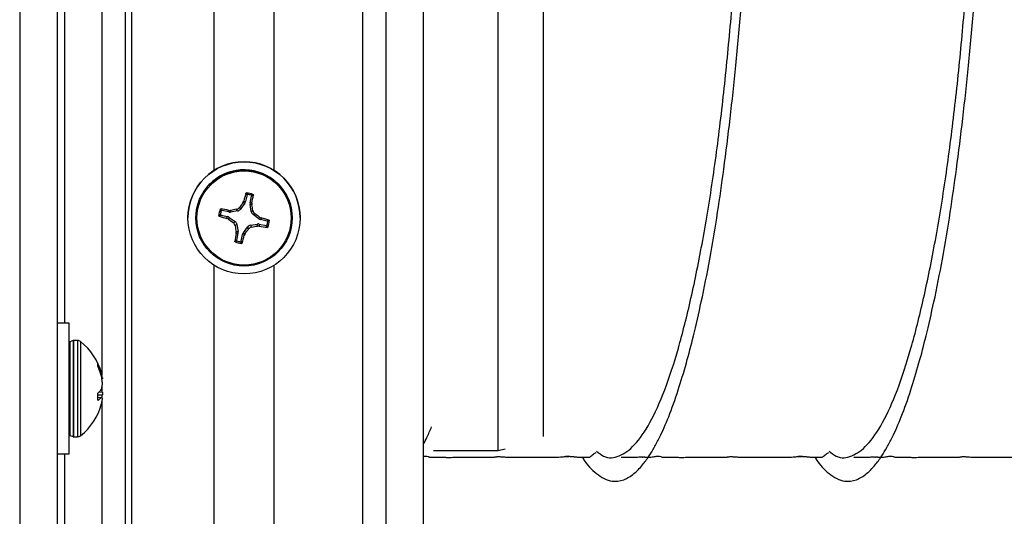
# Model space of a CAD drawing. Header units: inches. Extents: x 0.3 to 33.8, y 0.2 to 21.7.
# Tile 97 of 209: x 22.559 to 23.217, y 4.707 to 5.039. Entities that reach past the tile are written whole.
import ezdxf

# ---------------------------------------------------------------- set-up
doc = ezdxf.new("R2010")
doc.units = ezdxf.units.IN
doc.header["$MEASUREMENT"] = 0

msp = doc.modelspace()

# ---------------------------------------------------------------- linework, layer by layer
at = {"color": 7, "linetype": 'Continuous', "lineweight": 25}
for p, q in [((22.55853, 6.08901), (22.55853, 3.9891)), ((22.62927, 4.38159), (22.62927, 6.03152)), ((22.58353, 5.80356), (22.58353, 4.00364)), ((22.78778, 5.70631), (22.78778, 4.05638)), ((22.63353, 3.94713), (22.63353, 5.68131)), ((22.80353, 4.08069), (22.80353, 5.68062)), ((22.82853, 4.08069), (22.82853, 5.68062)), ((22.68863, 4.93812), (22.68863, 5.63131)), ((22.72843, 5.63131), (22.72843, 4.93812)), ((22.87853, 4.75052), (22.87853, 5.34652)), ((22.90853, 5.33709), (22.90853, 4.75996)), ((22.61353, 5.28315), (22.61353, 4.80086)), ((22.58853, 5.24825), (22.58853, 4.83577)), ((22.71052, 4.92165), (22.70946, 4.91713)), ((22.71257, 4.9164), (22.71363, 4.92092)), ((22.67718, 4.9136), (22.67633, 4.90625)), ((22.6983, 4.91022), (22.69378, 4.91128)), ((22.6983, 4.91022), (22.69834, 4.91132)), ((22.69834, 4.91132), (22.69956, 4.91131)), ((22.69956, 4.91131), (22.69952, 4.91018)), ((22.70417, 4.91094), (22.70345, 4.91201)), ((22.70547, 4.91326), (22.7062, 4.9122)), ((22.70896, 4.91603), (22.7062, 4.9122)), ((22.70783, 4.91644), (22.70836, 4.91753)), ((22.70896, 4.91603), (22.70783, 4.91644)), ((22.70836, 4.91753), (22.70946, 4.91713)), ((22.71329, 4.91053), (22.71252, 4.91519)), ((22.71376, 4.91504), (22.71252, 4.91519)), ((22.71257, 4.9164), (22.71377, 4.91626)), ((22.71377, 4.91626), (22.71376, 4.91504)), ((22.67103, 4.90634), (22.67103, 4.90627)), ((22.67633, 4.90625), (22.67633, 4.90622)), ((22.69305, 4.90817), (22.69757, 4.90711)), ((22.69707, 4.90591), (22.69757, 4.90711)), ((22.69816, 4.90537), (22.69707, 4.90591)), ((22.69868, 4.90661), (22.69816, 4.90537)), ((22.69868, 4.90661), (22.70251, 4.90385)), ((22.70417, 4.91094), (22.69952, 4.91018)), ((22.71329, 4.91053), (22.71446, 4.91115)), ((22.71572, 4.90913), (22.71454, 4.90851)), ((22.71838, 4.90575), (22.71454, 4.90851)), ((22.71838, 4.90575), (22.71889, 4.90677)), ((22.71889, 4.90677), (22.71998, 4.90624)), ((22.71998, 4.90624), (22.71948, 4.90525)), ((22.724, 4.90419), (22.71948, 4.90525)), ((22.74073, 4.90622), (22.74073, 4.90625)), ((22.74603, 4.90627), (22.74603, 4.90634)), ((22.70133, 4.90301), (22.70251, 4.90385)), ((22.70377, 4.90183), (22.70259, 4.90099)), ((22.70377, 4.90183), (22.70453, 4.89717)), ((22.7081, 4.89633), (22.71085, 4.90017)), ((22.71158, 4.89888), (22.71085, 4.90017)), ((22.71288, 4.90142), (22.71754, 4.90218)), ((22.71288, 4.90142), (22.71361, 4.90013)), ((22.7175, 4.90084), (22.71754, 4.90218)), ((22.71871, 4.90083), (22.7175, 4.90084)), ((22.71875, 4.90214), (22.71871, 4.90083)), ((22.71875, 4.90214), (22.72327, 4.90108)), ((22.70328, 4.89589), (22.70329, 4.89711)), ((22.70449, 4.89596), (22.70328, 4.89589)), ((22.70329, 4.89711), (22.70453, 4.89717)), ((22.70449, 4.89596), (22.70343, 4.89144)), ((22.70653, 4.89071), (22.7076, 4.89523)), ((22.70869, 4.89462), (22.7076, 4.89523)), ((22.7081, 4.89633), (22.70923, 4.89571)), ((22.70923, 4.89571), (22.70869, 4.89462)), ((22.68863, 4.36315), (22.68863, 4.87449)), ((22.72843, 4.87449), (22.72843, 4.36315)), ((22.59153, 4.83577), (22.58353, 4.83577)), ((22.59153, 4.74827), (22.59153, 4.83577)), ((22.59418, 4.82418), (22.59195, 4.82337)), ((22.59195, 4.82337), (22.59195, 4.78181)), ((22.59418, 4.82418), (22.59418, 4.78154)), ((22.59728, 4.82422), (22.5944, 4.82422)), ((22.5944, 4.82422), (22.5944, 4.78153)), ((22.59728, 4.82422), (22.59728, 4.78153)), ((22.59927, 4.82352), (22.59927, 4.78176)), ((22.61076, 4.80725), (22.61076, 4.80865)), ((22.61228, 4.8034), (22.61286, 4.80343)), ((22.61316, 4.8024), (22.61263, 4.80237)), ((22.61286, 4.80343), (22.61316, 4.8024)), ((22.61316, 4.80041), (22.61286, 4.80162)), ((22.61335, 4.79944), (22.61376, 4.79948)), ((22.61376, 4.79844), (22.61351, 4.79841)), ((22.61353, 4.79308), (22.61353, 4.79096)), ((22.61076, 4.78449), (22.61076, 4.78856)), ((22.61376, 4.78756), (22.61076, 4.78771)), ((22.61312, 4.78591), (22.61076, 4.78616)), ((22.61172, 4.7898), (22.61376, 4.7897)), ((22.61286, 4.79103), (22.61316, 4.79167)), ((22.59195, 4.78181), (22.59195, 4.76067)), ((22.59418, 4.78154), (22.59418, 4.75986)), ((22.5944, 4.78153), (22.5944, 4.75982)), ((22.59728, 4.78153), (22.59728, 4.75982)), ((22.59927, 4.78176), (22.59927, 4.76051)), ((22.61286, 4.78577), (22.61076, 4.78599)), ((22.61082, 4.78425), (22.61093, 4.78424)), ((22.61316, 4.7859), (22.61286, 4.78577)), ((22.61353, 4.78317), (22.61353, 4.40591)), ((22.59195, 4.76067), (22.59418, 4.75986)), ((22.5944, 4.75982), (22.59728, 4.75982)), ((22.58353, 4.74827), (22.59153, 4.74827)), ((22.58853, 4.74827), (22.58853, 4.40591)), ((22.83512, 4.75052), (22.87853, 4.75052)), ((22.87853, 4.75052), (22.88319, 4.75177))]:
    msp.add_line(p, q, dxfattribs=at)
for centre, radius in [((22.70853, 4.90627), 0.0375), ((22.70853, 4.90622), 0.0322), ((22.70853, 4.9062), 0.0315)]:
    msp.add_circle(centre, radius, dxfattribs=at)
for centre, radius, start, end in [((22.70853, 4.90634), 0.0375, 0.00189, 179.99811), ((22.70853, 4.90624), 0.0322, 0.00199, 166.7905), ((23.02522, 4.83331), 0.32786, 164.18702, 165.11595), ((22.70853, 4.90609), 0.01699, 69.51727, 84.06768), ((22.70853, 4.90618), 0.01603, 72.63107, 80.95388), ((22.40493, 4.9789), 0.31513, 348.53483, 349.50134), ((22.70853, 4.9061), 0.01699, 159.51566, 174.06715), ((22.62804, 4.57005), 0.34844, 78.3598, 79.23166), ((22.77269, 4.51307), 0.4049, 99.84644, 100.40524), ((23.02105, 4.68157), 0.3915, 143.13626, 143.71498), ((22.3429, 4.84637), 0.37717, 9.89038, 10.49122), ((22.77355, 5.19002), 0.29422, 253.9023, 254.93508), ((22.70853, 4.90618), 0.01603, 162.62969, 170.95312), ((22.90692, 5.1823), 0.34679, 232.99034, 233.64348), ((22.48052, 4.5886), 0.39756, 53.15999, 53.72878), ((22.63152, 4.57086), 0.34686, 74.34891, 75.22343), ((23.06089, 4.96357), 0.36373, 189.90827, 190.52961), ((22.42864, 5.10708), 0.35129, 323.00911, 323.65263), ((22.65462, 5.23635), 0.34135, 279.95057, 280.61374), ((22.77634, 5.18799), 0.29289, 258.6519, 259.68783), ((22.70853, 4.90618), 0.01603, 342.62969, 350.95312), ((22.70853, 4.9061), 0.01699, 339.51566, 354.06715), ((23.01835, 4.83165), 0.32155, 168.47471, 169.41576), ((22.4101, 4.97441), 0.30907, 344.06071, 345.03983), ((22.70853, 4.9061), 0.01699, 249.51727, 264.06768), ((22.70853, 4.90618), 0.01603, 252.63107, 260.95388), ((22.59217, 4.82276), 0.000644, 110, 180), ((22.5944, 4.82357), 0.000644, 90, 110), ((22.59728, 4.821), 0.00322, 51.66575, 90), ((22.57436, 4.79202), 0.04017, 14.814, 51.66575), ((22.57889, 4.79303), 0.03553, 17.02559, 25.58599), ((22.57641, 4.79068), 0.03805, 16.7113, 24.88828), ((22.59168, 4.79647), 0.02228, 7.76748, 15.42847), ((22.57393, 4.79243), 0.04003, 5.7892, 11.49296), ((22.59454, 4.79725), 0.01944, 343.31102, 351.36743), ((22.61263, 4.80007), 0.00198, 296.79888, 304.61374), ((22.60217, 4.79985), 0.01387, 309.21021, 320.45566), ((22.59495, 4.78686), 0.01902, 8.58947, 12.4294), ((22.57391, 4.7916), 0.04005, 351.53055, 354.21002), ((22.57436, 4.79202), 0.04017, 308.33425, 345.58188), ((22.60551, 4.79303), 0.01033, 301.65552, 315.34423), ((22.61207, 4.78301), 0.00309, 56.86455, 69.32326), ((22.59168, 4.78756), 0.02228, 344.57153, 352.23252), ((22.59217, 4.76127), 0.000644, 180, 250), ((22.5944, 4.76046), 0.000644, 250, 270), ((22.59728, 4.76304), 0.00322, 270, 308.33425)]:
    msp.add_arc(centre, radius, start, end, dxfattribs=at)
for centre, major_axis, ratio, start_param, end_param in [((22.70365, 4.91404), (-0.00167, 0.00267), 0.993609, 2.748239, 3.529101), ((22.7064, 4.91786), (0.00287, -0.0013), 0.99428, 6.085177, 6.475697), ((22.71563, 4.91569), (0.00315, -0.00011), 0.994265, 2.946084, 3.336604), ((22.69685, 4.90405), (0.00131, 0.00286), 0.994334, 6.090701, 6.481221), ((22.69901, 4.91328), (0.00011, 0.00315), 0.994349, 2.946585, 3.337105), ((22.71639, 4.91105), (0.00268, 0.00165), 0.993572, 2.754067, 3.534929), ((22.72021, 4.90831), (0.00131, 0.00286), 0.994334, 2.949108, 3.339628), ((22.70066, 4.90131), (0.00268, 0.00165), 0.993572, 5.89566, 6.676522), ((22.7134, 4.89832), (-0.00167, 0.00267), 0.993609, 5.889832, 6.670694), ((22.71804, 4.89908), (0.00011, 0.00315), 0.994349, 6.088177, 6.478697), ((22.70142, 4.89667), (0.00315, -0.00011), 0.994265, 6.087677, 6.478197), ((22.71066, 4.8945), (0.00287, -0.0013), 0.99428, 2.943584, 3.334104)]:
    msp.add_ellipse(centre, major_axis=major_axis, ratio=ratio, start_param=start_param, end_param=end_param, dxfattribs=at)
for points, knots in [([(22.93479, 4.74606), (22.9349, 4.74587), (22.93794, 4.74067), (22.9446, 4.73419), (22.9537, 4.72928), (22.96209, 4.73036), (22.96889, 4.73443), (22.97455, 4.74017), (22.97907, 4.74631), (22.9829, 4.75258), (22.9873, 4.76093), (22.99271, 4.77327), (22.99861, 4.78996), (23.00413, 4.80829), (23.00932, 4.82806), (23.0146, 4.85102), (23.02006, 4.87862), (23.02507, 4.90848), (23.02956, 4.94006), (23.03367, 4.97288), (23.03757, 5.00909), (23.041, 5.0473), (23.04382, 5.08667), (23.04584, 5.12574), (23.04728, 5.1637), (23.04813, 5.20027), (23.04835, 5.2348), (23.0479, 5.26643), (23.04676, 5.29471), (23.0452, 5.31931), (23.04353, 5.33596), (23.04205, 5.34644), (23.04096, 5.35253), (23.03992, 5.35714), (23.03887, 5.36079), (23.03762, 5.3641), (23.03598, 5.36677), (23.03418, 5.36739), (23.03259, 5.36605), (23.03127, 5.36382), (23.02995, 5.36015), (23.02872, 5.35588), (23.02807, 5.35177), (23.02783, 5.35023)], [0, 0, 0, 0, 0.00136, 0.036229, 0.076604, 0.106709, 0.132811, 0.154652, 0.172109, 0.185679, 0.20009, 0.225259, 0.252866, 0.277002, 0.298702, 0.324123, 0.353675, 0.383949, 0.41022, 0.440199, 0.470598, 0.503332, 0.537098, 0.57044, 0.604073, 0.638269, 0.672975, 0.707906, 0.74286, 0.778492, 0.814764, 0.831962, 0.847378, 0.861006, 0.872852, 0.885343, 0.903254, 0.926832, 0.942213, 0.95559, 0.971289, 0.989225, 1, 1, 1, 1]), ([(23.09033, 4.74606), (23.09045, 4.74587), (23.09348, 4.74067), (23.10015, 4.73419), (23.10924, 4.72928), (23.11763, 4.73036), (23.12444, 4.73443), (23.1301, 4.74017), (23.13461, 4.74631), (23.13844, 4.75258), (23.14285, 4.76093), (23.14826, 4.77327), (23.15416, 4.78996), (23.15967, 4.80829), (23.16486, 4.82806), (23.17014, 4.85102), (23.1756, 4.87862), (23.18061, 4.90848), (23.1851, 4.94006), (23.18921, 4.97288), (23.19311, 5.00909), (23.19654, 5.0473), (23.19937, 5.08667), (23.20138, 5.12574), (23.20282, 5.1637), (23.20368, 5.20027), (23.20389, 5.2348), (23.20345, 5.26643), (23.2023, 5.29471), (23.20074, 5.31931), (23.19907, 5.33596), (23.19759, 5.34644), (23.1965, 5.35253), (23.19546, 5.35714), (23.19442, 5.36079), (23.19316, 5.3641), (23.19152, 5.36677), (23.18972, 5.36739), (23.18813, 5.36605), (23.18682, 5.36382), (23.18549, 5.36015), (23.18426, 5.35588), (23.18361, 5.35177), (23.18337, 5.35023)], [0, 0, 0, 0, 0.00136, 0.036229, 0.076604, 0.106709, 0.132811, 0.154652, 0.172109, 0.185679, 0.20009, 0.225259, 0.252866, 0.277002, 0.298702, 0.324123, 0.353675, 0.383949, 0.41022, 0.440199, 0.470598, 0.503332, 0.537098, 0.57044, 0.604073, 0.638269, 0.672975, 0.707906, 0.74286, 0.778492, 0.814764, 0.831962, 0.847378, 0.861006, 0.872852, 0.885343, 0.903254, 0.926832, 0.942213, 0.95559, 0.971289, 0.989225, 1, 1, 1, 1]), ([(22.94412, 4.75024), (22.94574, 4.74896), (22.95082, 4.74493), (22.95937, 4.74605), (22.96971, 4.75328), (22.98, 4.76823), (22.98988, 4.79003), (22.99903, 4.81812), (23.00751, 4.85183), (23.01537, 4.89054), (23.02234, 4.93316), (23.02817, 4.97845), (23.033, 5.02545), (23.03696, 5.07321), (23.03986, 5.12036), (23.0416, 5.16555), (23.04239, 5.20788), (23.04244, 5.24645), (23.0417, 5.28011), (23.04014, 5.30793), (23.03804, 5.3295), (23.03568, 5.34386), (23.0335, 5.35096), (23.03207, 5.35032), (23.03159, 5.3501)], [0, 0, 0, 0, 0.022103, 0.069455, 0.116807, 0.164758, 0.212709, 0.260061, 0.307413, 0.355364, 0.403314, 0.450666, 0.498019, 0.545969, 0.59392, 0.641272, 0.688624, 0.736575, 0.784526, 0.831878, 0.87923, 0.927181, 0.975131, 1, 1, 1, 1]), ([(23.09966, 4.75024), (23.10128, 4.74896), (23.10636, 4.74493), (23.11491, 4.74605), (23.12525, 4.75328), (23.13554, 4.76823), (23.14542, 4.79003), (23.15457, 4.81812), (23.16305, 4.85183), (23.17092, 4.89054), (23.17788, 4.93316), (23.18372, 4.97845), (23.18854, 5.02545), (23.1925, 5.07321), (23.1954, 5.12036), (23.19715, 5.16555), (23.19794, 5.20788), (23.19798, 5.24645), (23.19724, 5.28011), (23.19568, 5.30793), (23.19358, 5.3295), (23.19122, 5.34386), (23.18904, 5.35096), (23.18762, 5.35032), (23.18713, 5.3501)], [0, 0, 0, 0, 0.022103, 0.069455, 0.116807, 0.164758, 0.212709, 0.260061, 0.307413, 0.355364, 0.403314, 0.450666, 0.498019, 0.545969, 0.59392, 0.641272, 0.688624, 0.736575, 0.784526, 0.831878, 0.87923, 0.927181, 0.975131, 1, 1, 1, 1]), ([(22.70977, 4.92266), (22.70979, 4.92271), (22.70983, 4.92281), (22.70995, 4.92292), (22.71011, 4.923), (22.71023, 4.923), (22.71028, 4.923)], [0, 0, 0, 0, 0.252692, 0.505517, 0.753442, 1, 1, 1, 1]), ([(22.71052, 4.92165), (22.7104, 4.92182), (22.71015, 4.92216), (22.70989, 4.92249), (22.70977, 4.92266)], [0, 0, 0, 0, 0.49465, 1, 1, 1, 1]), ([(22.71028, 4.923), (22.71041, 4.92284), (22.71067, 4.92251), (22.71092, 4.92218), (22.71105, 4.92201)], [0, 0, 0, 0, 0.495845, 1, 1, 1, 1]), ([(22.71105, 4.92201), (22.71099, 4.92201), (22.71089, 4.92202), (22.71074, 4.92196), (22.71061, 4.92186), (22.71055, 4.92175), (22.71053, 4.92168), (22.71052, 4.92165)], [0, 0, 0, 0, 0.22555, 0.451153, 0.675582, 0.89964, 1, 1, 1, 1]), ([(22.71331, 4.92148), (22.71351, 4.92157), (22.7139, 4.92175), (22.71428, 4.92193), (22.71447, 4.92201)], [0, 0, 0, 0, 0.504152, 1, 1, 1, 1]), ([(22.71363, 4.92092), (22.71363, 4.92098), (22.71365, 4.92108), (22.7136, 4.92124), (22.71351, 4.92137), (22.7134, 4.92144), (22.71333, 4.92147), (22.71331, 4.92148)], [0, 0, 0, 0, 0.22555, 0.451153, 0.675581, 0.89964, 1, 1, 1, 1]), ([(22.71479, 4.92148), (22.71459, 4.92139), (22.71421, 4.92121), (22.71382, 4.92102), (22.71363, 4.92092)], [0, 0, 0, 0, 0.505353, 1, 1, 1, 1]), ([(22.71447, 4.92201), (22.71452, 4.92199), (22.71461, 4.92194), (22.71472, 4.92183), (22.71479, 4.92168), (22.7148, 4.92156), (22.71479, 4.92149), (22.71479, 4.92148)], [0, 0, 0, 0, 0.22437, 0.448414, 0.680903, 0.925575, 1, 1, 1, 1]), ([(22.69261, 4.91204), (22.69263, 4.91209), (22.69268, 4.91218), (22.6928, 4.91229), (22.69294, 4.91235), (22.69306, 4.91237), (22.69313, 4.91236), (22.69314, 4.91235)], [0, 0, 0, 0, 0.22437, 0.448414, 0.680903, 0.925575, 1, 1, 1, 1]), ([(22.69323, 4.91096), (22.69312, 4.91115), (22.69291, 4.91151), (22.69271, 4.91186), (22.69261, 4.91204)], [0, 0, 0, 0, 0.504152, 1, 1, 1, 1]), ([(22.69314, 4.91235), (22.69325, 4.91217), (22.69345, 4.91182), (22.69367, 4.91146), (22.69378, 4.91128)], [0, 0, 0, 0, 0.505353, 1, 1, 1, 1]), ([(22.69378, 4.91128), (22.69373, 4.91129), (22.69362, 4.9113), (22.69347, 4.91125), (22.69334, 4.91116), (22.69326, 4.91106), (22.69324, 4.91099), (22.69323, 4.91096)], [0, 0, 0, 0, 0.22555, 0.451153, 0.675581, 0.89964, 1, 1, 1, 1]), ([(22.70345, 4.91201), (22.70378, 4.9121), (22.70445, 4.91228), (22.70511, 4.9128), (22.7054, 4.91317), (22.70547, 4.91326)], [0, 0, 0, 0, 0.4271588, 0.8543492, 1, 1, 1, 1]), ([(22.69163, 4.90785), (22.6918, 4.90799), (22.69215, 4.90828), (22.69251, 4.90856), (22.6927, 4.9087)], [0, 0, 0, 0, 0.495845, 1, 1, 1, 1]), ([(22.69196, 4.90733), (22.69191, 4.90735), (22.69181, 4.9074), (22.6917, 4.90752), (22.69163, 4.90768), (22.69163, 4.90779), (22.69163, 4.90785)], [0, 0, 0, 0, 0.2526917, 0.5055172, 0.7534417, 1, 1, 1, 1]), ([(22.69305, 4.90817), (22.69287, 4.90803), (22.6925, 4.90776), (22.69214, 4.90748), (22.69196, 4.90733)], [0, 0, 0, 0, 0.49465, 1, 1, 1, 1]), ([(22.6927, 4.9087), (22.69269, 4.90865), (22.69269, 4.90854), (22.69275, 4.90839), (22.69285, 4.90827), (22.69296, 4.9082), (22.69303, 4.90818), (22.69305, 4.90817)], [0, 0, 0, 0, 0.22555, 0.451153, 0.675582, 0.89964, 1, 1, 1, 1]), ([(22.71446, 4.91115), (22.71456, 4.91081), (22.71474, 4.91014), (22.71526, 4.90948), (22.71563, 4.9092), (22.71572, 4.90913)], [0, 0, 0, 0, 0.427159, 0.854349, 1, 1, 1, 1]), ([(22.724, 4.90419), (22.72418, 4.9043), (22.72455, 4.90452), (22.72491, 4.90474), (22.72509, 4.90486)], [0, 0, 0, 0, 0.494647, 1, 1, 1, 1]), ([(22.72509, 4.90486), (22.72514, 4.90484), (22.72524, 4.9048), (22.72535, 4.90467), (22.72543, 4.90451), (22.72543, 4.9044), (22.72543, 4.90434)], [0, 0, 0, 0, 0.252692, 0.505517, 0.753442, 1, 1, 1, 1]), ([(22.70259, 4.90099), (22.7025, 4.90132), (22.70231, 4.90199), (22.70179, 4.90265), (22.70143, 4.90294), (22.70133, 4.90301)], [0, 0, 0, 0, 0.427159, 0.854349, 1, 1, 1, 1]), ([(22.71361, 4.90013), (22.71327, 4.90004), (22.7126, 4.89985), (22.71194, 4.89933), (22.71166, 4.89897), (22.71158, 4.89888)], [0, 0, 0, 0, 0.427159, 0.854349, 1, 1, 1, 1]), ([(22.72327, 4.90108), (22.72332, 4.90107), (22.72343, 4.90106), (22.72358, 4.90111), (22.72371, 4.9012), (22.72379, 4.9013), (22.72382, 4.90137), (22.72382, 4.9014)], [0, 0, 0, 0, 0.22555, 0.451153, 0.675581, 0.89964, 1, 1, 1, 1]), ([(22.72391, 4.89984), (22.72381, 4.90004), (22.7236, 4.90046), (22.72338, 4.90087), (22.72327, 4.90108)], [0, 0, 0, 0, 0.505353, 1, 1, 1, 1]), ([(22.72382, 4.9014), (22.72393, 4.90119), (22.72414, 4.90077), (22.72434, 4.90036), (22.72444, 4.90015)], [0, 0, 0, 0, 0.504152, 1, 1, 1, 1]), ([(22.72444, 4.90015), (22.72442, 4.9001), (22.72438, 4.90001), (22.72426, 4.8999), (22.72411, 4.89984), (22.72399, 4.89982), (22.72393, 4.89983), (22.72391, 4.89984)], [0, 0, 0, 0, 0.22437, 0.448414, 0.680903, 0.925575, 1, 1, 1, 1]), ([(22.72436, 4.90366), (22.72436, 4.90371), (22.72437, 4.90382), (22.72431, 4.90397), (22.72421, 4.90409), (22.7241, 4.90416), (22.72402, 4.90418), (22.724, 4.90419)], [0, 0, 0, 0, 0.22555, 0.451153, 0.675582, 0.89964, 1, 1, 1, 1]), ([(22.72543, 4.90434), (22.72525, 4.90423), (22.7249, 4.904), (22.72454, 4.90377), (22.72436, 4.90366)], [0, 0, 0, 0, 0.495848, 1, 1, 1, 1]), ([(22.70258, 4.89018), (22.70253, 4.8902), (22.70244, 4.89025), (22.70233, 4.89037), (22.70227, 4.89051), (22.70226, 4.89063), (22.70227, 4.89069), (22.70227, 4.89071)], [0, 0, 0, 0, 0.22437, 0.448414, 0.680903, 0.925575, 1, 1, 1, 1]), ([(22.70227, 4.89071), (22.70246, 4.89083), (22.70285, 4.89107), (22.70323, 4.89131), (22.70343, 4.89144)], [0, 0, 0, 0, 0.505353, 1, 1, 1, 1]), ([(22.70374, 4.89088), (22.70355, 4.89076), (22.70316, 4.89052), (22.70277, 4.89029), (22.70258, 4.89018)], [0, 0, 0, 0, 0.504152, 1, 1, 1, 1]), ([(22.70343, 4.89144), (22.70342, 4.89138), (22.70341, 4.89128), (22.70345, 4.89112), (22.70354, 4.89099), (22.70365, 4.89092), (22.70372, 4.89089), (22.70374, 4.89088)], [0, 0, 0, 0, 0.2255496, 0.4511532, 0.6755812, 0.89964, 1, 1, 1, 1]), ([(22.70601, 4.89035), (22.70606, 4.89035), (22.70616, 4.89034), (22.70632, 4.8904), (22.70644, 4.8905), (22.70651, 4.89061), (22.70653, 4.89068), (22.70653, 4.89071)], [0, 0, 0, 0, 0.22555, 0.451153, 0.675582, 0.89964, 1, 1, 1, 1]), ([(22.70677, 4.8892), (22.70664, 4.88938), (22.70639, 4.88976), (22.70613, 4.89015), (22.70601, 4.89035)], [0, 0, 0, 0, 0.495848, 1, 1, 1, 1]), ([(22.70653, 4.89071), (22.70666, 4.89051), (22.70691, 4.89011), (22.70716, 4.88973), (22.70729, 4.88953)], [0, 0, 0, 0, 0.494647, 1, 1, 1, 1]), ([(22.70729, 4.88953), (22.70727, 4.88948), (22.70723, 4.88938), (22.7071, 4.88927), (22.70694, 4.8892), (22.70683, 4.8892), (22.70677, 4.8892)], [0, 0, 0, 0, 0.252692, 0.505517, 0.753442, 1, 1, 1, 1]), ([(22.61076, 4.80865), (22.61076, 4.80866), (22.61076, 4.80867), (22.6108, 4.80863), (22.61085, 4.80854), (22.61089, 4.80845), (22.61092, 4.80838), (22.61093, 4.80837)], [0, 0, 0, 0, 0.22437, 0.448414, 0.680903, 0.925575, 1, 1, 1, 1]), ([(22.61093, 4.80669), (22.61091, 4.80674), (22.61086, 4.80685), (22.6108, 4.80701), (22.61076, 4.80716), (22.61076, 4.80722), (22.61076, 4.80725)], [0, 0, 0, 0, 0.252692, 0.505517, 0.753442, 1, 1, 1, 1]), ([(22.61376, 4.79948), (22.61379, 4.79925), (22.61384, 4.79878), (22.61381, 4.7985), (22.61377, 4.79845), (22.61376, 4.79844)], [0, 0, 0, 0, 0.427159, 0.854349, 1, 1, 1, 1]), ([(22.61376, 4.79433), (22.61379, 4.79459), (22.61384, 4.7951), (22.61381, 4.7959), (22.61377, 4.79636), (22.61376, 4.79647)], [0, 0, 0, 0, 0.427159, 0.854349, 1, 1, 1, 1]), ([(22.61076, 4.78856), (22.61076, 4.78862), (22.61076, 4.78872), (22.6108, 4.78887), (22.61085, 4.789), (22.61089, 4.78908), (22.61092, 4.78911), (22.61093, 4.78911)], [0, 0, 0, 0, 0.22437, 0.448414, 0.680903, 0.925575, 1, 1, 1, 1]), ([(22.61376, 4.7897), (22.61379, 4.78944), (22.61384, 4.78893), (22.61381, 4.78814), (22.61377, 4.78768), (22.61376, 4.78756)], [0, 0, 0, 0, 0.427159, 0.854349, 1, 1, 1, 1]), ([(22.61093, 4.78424), (22.61091, 4.78423), (22.61086, 4.78421), (22.6108, 4.78425), (22.61076, 4.78435), (22.61076, 4.78445), (22.61076, 4.78449)], [0, 0, 0, 0, 0.252692, 0.505517, 0.753442, 1, 1, 1, 1]), ([(22.61376, 4.78455), (22.61379, 4.78479), (22.61384, 4.78526), (22.61381, 4.78554), (22.61377, 4.78558), (22.61376, 4.7856)], [0, 0, 0, 0, 0.4271588, 0.8543492, 1, 1, 1, 1]), ([(22.82853, 4.75496), (22.82931, 4.75638), (22.83115, 4.75973), (22.83292, 4.76396), (22.83393, 4.76639)], [0, 0, 0, 0, 0.4241583, 1, 1, 1, 1]), ([(22.82853, 4.74674), (22.8287, 4.74677), (22.82895, 4.74682), (22.82944, 4.74687), (22.82976, 4.74689), (22.82991, 4.7469), (22.83002, 4.7469), (22.83013, 4.7469), (22.83027, 4.74689), (22.83055, 4.74687), (22.8317, 4.74669), (22.8317, 4.74637), (22.8328, 4.74608), (22.83334, 4.74601), (22.83495, 4.74603), (22.83541, 4.74604), (22.83583, 4.74604), (22.83634, 4.74604), (22.8372, 4.74604), (22.83892, 4.74604), (22.84145, 4.74603), (22.84399, 4.74602), (22.84748, 4.74602), (22.85045, 4.74603), (22.85318, 4.74603), (22.85452, 4.74602), (22.85798, 4.74603), (22.862, 4.74602), (22.86593, 4.74603), (22.87007, 4.74603), (22.87249, 4.74603), (22.87351, 4.74603), (22.87405, 4.74604), (22.87457, 4.74604), (22.87574, 4.74607), (22.87565, 4.74617), (22.87639, 4.74634), (22.8771, 4.74644), (22.87785, 4.74648), (22.87827, 4.7465), (22.8786, 4.7465), (22.87894, 4.74649), (22.87945, 4.74648), (22.88057, 4.74643), (22.88259, 4.74626), (22.88468, 4.74608), (22.88713, 4.74602), (22.88915, 4.74603), (22.8904, 4.74605), (22.89132, 4.74606), (22.89188, 4.74606), (22.89235, 4.74607), (22.89277, 4.74607), (22.89318, 4.74606), (22.89357, 4.74606), (22.89396, 4.74604), (22.89455, 4.74603), (22.89568, 4.74603), (22.89813, 4.74603), (22.90101, 4.74603), (22.90364, 4.74602), (22.90577, 4.74603), (22.90759, 4.74603), (22.90962, 4.74604), (22.91069, 4.74604), (22.9112, 4.74603), (22.9115, 4.74603), (22.91185, 4.74603), (22.91213, 4.74603), (22.91244, 4.74603), (22.91292, 4.74603), (22.914, 4.74604), (22.91678, 4.74607), (22.91948, 4.74621), (22.92203, 4.74644), (22.92346, 4.74655), (22.92408, 4.74659), (22.92447, 4.74661), (22.92477, 4.74662), (22.92499, 4.74662), (22.92513, 4.74662), (22.92527, 4.74661), (22.92544, 4.74661), (22.92571, 4.74658), (22.92597, 4.74651), (22.92592, 4.74646), (22.92589, 4.74643)], [0, 0, 0, 0, 0.008587, 0.013099, 0.014696, 0.015388, 0.016048, 0.016713, 0.017421, 0.019079, 0.023867, 0.071857, 0.112664, 0.176679, 0.185458, 0.188862, 0.192112, 0.195554, 0.199375, 0.208617, 0.227673, 0.245977, 0.266075, 0.294447, 0.300522, 0.319082, 0.336868, 0.365528, 0.391169, 0.426241, 0.437155, 0.442841, 0.445855, 0.449256, 0.457789, 0.500024, 0.522286, 0.536996, 0.542063, 0.544198, 0.546216, 0.548277, 0.550546, 0.556196, 0.573936, 0.618523, 0.658675, 0.678102, 0.69199, 0.697049, 0.701036, 0.704242, 0.705708, 0.70891, 0.712755, 0.717587, 0.728774, 0.737419, 0.745935, 0.777789, 0.789115, 0.799869, 0.815992, 0.8305, 0.834521, 0.838636, 0.842895, 0.844784, 0.846589, 0.848464, 0.850552, 0.855735, 0.871454, 0.927362, 0.95671, 0.966211, 0.969748, 0.972552, 0.974748, 0.975694, 0.976597, 0.977508, 0.978479, 0.980752, 0.987246, 1, 1, 1, 1]), ([(22.92299, 4.7464), (22.92295, 4.74641), (22.92282, 4.74645), (22.92304, 4.74659), (22.92341, 4.7467), (22.92392, 4.74675), (22.92423, 4.74677), (22.92446, 4.74678), (22.92471, 4.74678), (22.92508, 4.74677), (22.9256, 4.74675), (22.92622, 4.74671), (22.92763, 4.7466), (22.92973, 4.74637), (22.93176, 4.74617), (22.93365, 4.74608), (22.93503, 4.74606), (22.93581, 4.74605), (22.9364, 4.74604), (22.93681, 4.74604), (22.93721, 4.74604), (22.93774, 4.74605), (22.93831, 4.74605), (22.9387, 4.74606), (22.93955, 4.74612), (22.94, 4.74636), (22.94096, 4.74706), (22.94196, 4.74812), (22.94342, 4.74895), (22.94408, 4.74933)], [0, 0, 0, 0, 0.018481, 0.058422, 0.085708, 0.095127, 0.099026, 0.102577, 0.105995, 0.109523, 0.117724, 0.128445, 0.142264, 0.204407, 0.29824, 0.351308, 0.369642, 0.383625, 0.389499, 0.394985, 0.400409, 0.406077, 0.419025, 0.428836, 0.443584, 0.563977, 0.738475, 0.880515, 1, 1, 1, 1]), ([(22.96079, 4.74608), (22.96117, 4.74607), (22.96292, 4.74605), (22.96432, 4.74602), (22.96554, 4.74603), (22.96635, 4.74604), (22.96674, 4.74605), (22.96707, 4.74605), (22.96725, 4.74605), (22.96738, 4.74605), (22.96751, 4.74605), (22.96769, 4.74605), (22.96805, 4.74605), (22.96847, 4.74603), (22.96916, 4.74602), (22.9698, 4.74603), (22.97092, 4.74613), (22.97186, 4.74626), (22.97281, 4.74637), (22.9732, 4.74639), (22.97333, 4.7464), (22.97343, 4.7464), (22.9735, 4.7464), (22.97356, 4.7464), (22.97365, 4.7464), (22.97376, 4.7464), (22.97393, 4.74639), (22.97423, 4.74635), (22.97468, 4.74621), (22.97479, 4.74602), (22.97473, 4.746), (22.97489, 4.74614), (22.97521, 4.74625), (22.97544, 4.74628), (22.97557, 4.74629), (22.97564, 4.74629), (22.97569, 4.74629), (22.97574, 4.74629), (22.97579, 4.74629), (22.97585, 4.74629), (22.97593, 4.74629), (22.97614, 4.74628), (22.9764, 4.74625), (22.97754, 4.74611), (22.97858, 4.74597), (22.98042, 4.74608), (22.98204, 4.74637), (22.98339, 4.74664), (22.98428, 4.7468), (22.98499, 4.74687), (22.9853, 4.74689), (22.98546, 4.7469), (22.98556, 4.7469), (22.98567, 4.7469), (22.98581, 4.74689), (22.98609, 4.74687), (22.98724, 4.74669), (22.98724, 4.74637), (22.98834, 4.74608), (22.98888, 4.74601), (22.99049, 4.74603), (22.99095, 4.74604), (22.99137, 4.74604), (22.99188, 4.74604), (22.99274, 4.74604), (22.99446, 4.74604), (22.99699, 4.74603), (22.99953, 4.74602), (23.00303, 4.74602), (23.00599, 4.74603), (23.00873, 4.74603), (23.01007, 4.74602), (23.01352, 4.74603), (23.01754, 4.74602), (23.02148, 4.74603), (23.02561, 4.74603), (23.02804, 4.74603), (23.02905, 4.74603), (23.02959, 4.74604), (23.03011, 4.74604), (23.03128, 4.74607), (23.03119, 4.74617), (23.03193, 4.74634), (23.03264, 4.74644), (23.03339, 4.74648), (23.03382, 4.7465), (23.03414, 4.7465), (23.03448, 4.74649), (23.035, 4.74648), (23.03611, 4.74643), (23.03813, 4.74626), (23.04022, 4.74608), (23.04267, 4.74602), (23.04469, 4.74603), (23.04594, 4.74605), (23.04686, 4.74606), (23.04743, 4.74606), (23.04789, 4.74607), (23.04831, 4.74607), (23.04872, 4.74606), (23.04911, 4.74606), (23.04951, 4.74604), (23.05009, 4.74603), (23.05122, 4.74603), (23.05367, 4.74603), (23.05655, 4.74603), (23.05919, 4.74602), (23.06131, 4.74603), (23.06314, 4.74603), (23.06516, 4.74604), (23.06623, 4.74604), (23.06674, 4.74603), (23.06704, 4.74603), (23.06739, 4.74603), (23.06767, 4.74603), (23.06798, 4.74603), (23.06846, 4.74603), (23.06954, 4.74604), (23.07232, 4.74607), (23.07502, 4.74621), (23.07757, 4.74644), (23.079, 4.74655), (23.07963, 4.74659), (23.08001, 4.74661), (23.08031, 4.74662), (23.08053, 4.74662), (23.08068, 4.74662), (23.08081, 4.74661), (23.08098, 4.74661), (23.08126, 4.74658), (23.08151, 4.74651), (23.08146, 4.74646), (23.08143, 4.74643)], [0, 0, 0, 0, 0.005955, 0.0271, 0.041657, 0.045884, 0.048949, 0.050184, 0.050702, 0.051191, 0.05169, 0.052241, 0.05362, 0.057958, 0.064803, 0.083644, 0.099928, 0.121904, 0.127534, 0.128406, 0.129092, 0.12938, 0.129644, 0.129897, 0.130155, 0.130741, 0.131486, 0.133603, 0.140792, 0.16864, 0.206453, 0.231856, 0.238941, 0.241027, 0.241726, 0.242001, 0.242237, 0.242448, 0.242653, 0.242874, 0.243128, 0.243778, 0.246441, 0.250747, 0.287338, 0.326306, 0.355373, 0.370666, 0.380343, 0.383164, 0.384162, 0.384594, 0.385007, 0.385423, 0.385865, 0.386901, 0.389894, 0.419889, 0.445394, 0.485405, 0.490892, 0.493019, 0.495051, 0.497202, 0.499591, 0.505367, 0.517278, 0.528718, 0.54128, 0.559013, 0.56281, 0.57441, 0.585527, 0.60344, 0.619466, 0.641387, 0.648209, 0.651762, 0.653647, 0.655772, 0.661105, 0.687503, 0.701417, 0.710611, 0.713779, 0.715113, 0.716374, 0.717663, 0.719081, 0.722612, 0.7337, 0.761568, 0.786664, 0.798806, 0.807487, 0.810648, 0.813141, 0.815145, 0.816061, 0.818062, 0.820465, 0.823485, 0.830477, 0.835881, 0.841203, 0.861113, 0.868192, 0.874913, 0.884991, 0.894059, 0.896572, 0.899144, 0.901806, 0.902986, 0.904114, 0.905287, 0.906591, 0.909831, 0.919656, 0.954599, 0.972943, 0.978881, 0.981092, 0.982844, 0.984217, 0.984808, 0.985372, 0.985942, 0.986549, 0.98797, 0.992028, 1, 1, 1, 1]), ([(23.07853, 4.7464), (23.07849, 4.74641), (23.07837, 4.74645), (23.07858, 4.74659), (23.07895, 4.7467), (23.07947, 4.74675), (23.07977, 4.74677), (23.08, 4.74678), (23.08025, 4.74678), (23.08062, 4.74677), (23.08114, 4.74675), (23.08176, 4.74671), (23.08318, 4.7466), (23.08528, 4.74637), (23.08731, 4.74617), (23.0892, 4.74608), (23.09057, 4.74606), (23.09135, 4.74605), (23.09195, 4.74604), (23.09236, 4.74604), (23.09276, 4.74604), (23.09329, 4.74605), (23.09385, 4.74605), (23.09424, 4.74606), (23.0951, 4.74612), (23.09555, 4.74636), (23.0965, 4.74706), (23.09751, 4.74812), (23.09896, 4.74895), (23.09963, 4.74933)], [0, 0, 0, 0, 0.018481, 0.058422, 0.085708, 0.095127, 0.099026, 0.102577, 0.105995, 0.109523, 0.117724, 0.128445, 0.142264, 0.204407, 0.29824, 0.351308, 0.369642, 0.383625, 0.389499, 0.394985, 0.400409, 0.406077, 0.419025, 0.428836, 0.443584, 0.563977, 0.738475, 0.880515, 1, 1, 1, 1]), ([(23.11633, 4.74608), (23.11671, 4.74607), (23.11846, 4.74605), (23.11986, 4.74602), (23.12108, 4.74603), (23.12189, 4.74604), (23.12228, 4.74605), (23.12261, 4.74605), (23.12279, 4.74605), (23.12292, 4.74605), (23.12305, 4.74605), (23.12323, 4.74605), (23.12359, 4.74605), (23.12401, 4.74603), (23.12471, 4.74602), (23.12534, 4.74603), (23.12646, 4.74613), (23.1274, 4.74626), (23.12835, 4.74637), (23.12875, 4.74639), (23.12887, 4.7464), (23.12897, 4.7464), (23.12904, 4.7464), (23.1291, 4.7464), (23.12919, 4.7464), (23.1293, 4.7464), (23.12947, 4.74639), (23.12977, 4.74635), (23.13022, 4.74621), (23.13033, 4.74602), (23.13027, 4.746), (23.13043, 4.74614), (23.13076, 4.74625), (23.13098, 4.74628), (23.13111, 4.74629), (23.13118, 4.74629), (23.13123, 4.74629), (23.13128, 4.74629), (23.13134, 4.74629), (23.13139, 4.74629), (23.13147, 4.74629), (23.13168, 4.74628), (23.13194, 4.74625), (23.13309, 4.74611), (23.13412, 4.74597), (23.13596, 4.74608), (23.13758, 4.74637), (23.13894, 4.74664), (23.13983, 4.7468), (23.14053, 4.74687), (23.14084, 4.74689), (23.141, 4.7469), (23.14111, 4.7469), (23.14121, 4.7469), (23.14136, 4.74689), (23.14163, 4.74687), (23.14279, 4.74669), (23.14278, 4.74637), (23.14388, 4.74608), (23.14442, 4.74601), (23.14603, 4.74603), (23.1465, 4.74604), (23.14691, 4.74604), (23.14742, 4.74604), (23.14828, 4.74604), (23.15, 4.74604), (23.15253, 4.74603), (23.15507, 4.74602), (23.15857, 4.74602), (23.16153, 4.74603), (23.16427, 4.74603), (23.16561, 4.74602), (23.16906, 4.74603), (23.17309, 4.74602), (23.17702, 4.74603), (23.18115, 4.74603), (23.18358, 4.74603), (23.1846, 4.74603), (23.18513, 4.74604), (23.18565, 4.74604), (23.18682, 4.74607), (23.18673, 4.74617), (23.18747, 4.74634), (23.18818, 4.74644), (23.18893, 4.74648), (23.18936, 4.7465), (23.18968, 4.7465), (23.19003, 4.74649), (23.19054, 4.74648), (23.19165, 4.74643), (23.19367, 4.74626), (23.19577, 4.74608), (23.19822, 4.74602), (23.20023, 4.74603), (23.20148, 4.74605), (23.2024, 4.74606), (23.20297, 4.74606), (23.20343, 4.74607), (23.20385, 4.74607), (23.20426, 4.74606), (23.20465, 4.74606), (23.20505, 4.74604), (23.20563, 4.74603), (23.20676, 4.74603), (23.20922, 4.74603), (23.2121, 4.74603), (23.21473, 4.74602), (23.21686, 4.74603), (23.21868, 4.74603), (23.2207, 4.74604), (23.22177, 4.74604), (23.22228, 4.74603), (23.22258, 4.74603), (23.22293, 4.74603), (23.22321, 4.74603), (23.22353, 4.74603), (23.22401, 4.74603), (23.22508, 4.74604), (23.22786, 4.74607), (23.23057, 4.74621), (23.23311, 4.74644), (23.23454, 4.74655), (23.23517, 4.74659), (23.23555, 4.74661), (23.23586, 4.74662), (23.23607, 4.74662), (23.23622, 4.74662), (23.23635, 4.74661), (23.23652, 4.74661), (23.2368, 4.74658), (23.23705, 4.74651), (23.237, 4.74646), (23.23697, 4.74643)], [0, 0, 0, 0, 0.005955, 0.0271, 0.041657, 0.045884, 0.048949, 0.050184, 0.050702, 0.051191, 0.05169, 0.052241, 0.05362, 0.057958, 0.064803, 0.083644, 0.099928, 0.121904, 0.127534, 0.128406, 0.129092, 0.12938, 0.129644, 0.129897, 0.130155, 0.130741, 0.131486, 0.133603, 0.140792, 0.16864, 0.206453, 0.231856, 0.238941, 0.241027, 0.241726, 0.242001, 0.242237, 0.242448, 0.242653, 0.242874, 0.243128, 0.243778, 0.246441, 0.250747, 0.287338, 0.326306, 0.355373, 0.370666, 0.380343, 0.383164, 0.384162, 0.384594, 0.385007, 0.385423, 0.385865, 0.386901, 0.389894, 0.419889, 0.445394, 0.485405, 0.490892, 0.493019, 0.495051, 0.497202, 0.499591, 0.505367, 0.517278, 0.528718, 0.54128, 0.559013, 0.56281, 0.57441, 0.585527, 0.60344, 0.619466, 0.641387, 0.648209, 0.651762, 0.653647, 0.655772, 0.661105, 0.687503, 0.701417, 0.710611, 0.713779, 0.715113, 0.716374, 0.717663, 0.719081, 0.722612, 0.7337, 0.761568, 0.786664, 0.798806, 0.807487, 0.810648, 0.813141, 0.815145, 0.816061, 0.818062, 0.820465, 0.823485, 0.830477, 0.835881, 0.841203, 0.861113, 0.868192, 0.874913, 0.884991, 0.894059, 0.896572, 0.899144, 0.901806, 0.902986, 0.904114, 0.905287, 0.906591, 0.909831, 0.919656, 0.954599, 0.972943, 0.978881, 0.981092, 0.982844, 0.984217, 0.984808, 0.985372, 0.985942, 0.986549, 0.98797, 0.992028, 1, 1, 1, 1])]:
    msp.add_open_spline(points, degree=3, knots=knots, dxfattribs=at)

doc.saveas('drawing.dxf')
